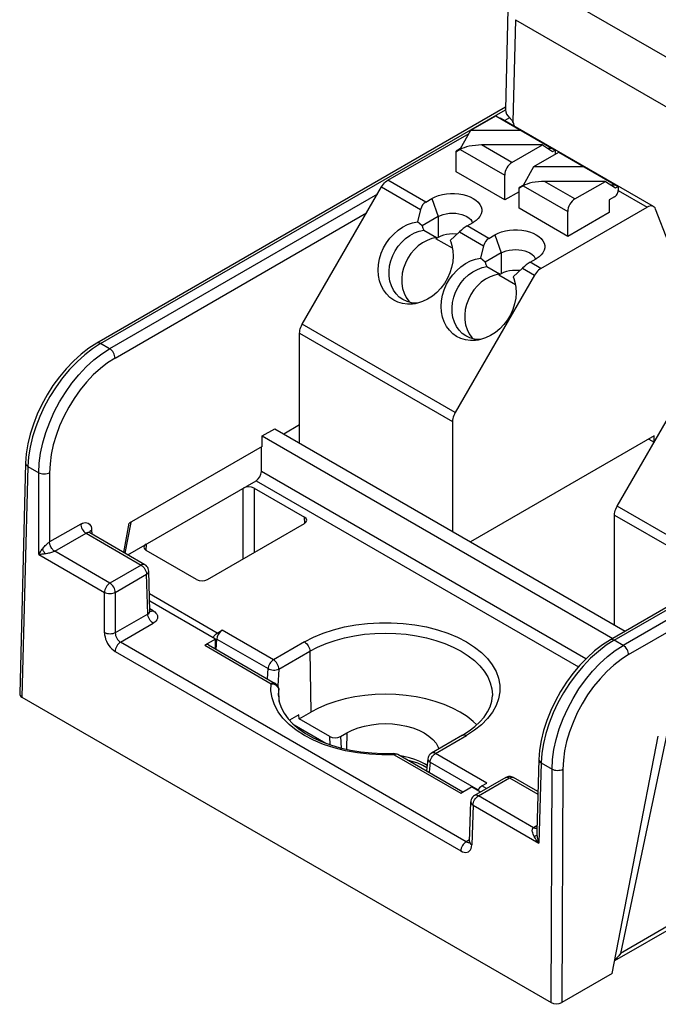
# Model space of a CAD drawing. Header units: millimetres. Extents: x 0 to 210, y 0 to 297.
# Tile 18 of 24: x 104 to 112, y 218 to 231. Entities that reach past the tile are written whole.
import ezdxf

# ---------------------------------------------------------------- set-up
doc = ezdxf.new("R2010")
doc.units = ezdxf.units.MM
doc.header["$LTSCALE"] = 19.36
doc.layers.get('0').update_dxf_attribs({"linetype": 'CONTINUOUS'})

msp = doc.modelspace()

# ---------------------------------------------------------------- linework, layer by layer
at = {"color": 7, "linetype": 'Continuous'}
for p, q in [((146.7671, 239.5281), (111.3027, 219.0528)), ((116.6699, 228.054), (110.3437, 231.7064)), ((109.9193, 231.3923), (109.8859, 230.0885)), ((109.8867, 230.1193), (104.588, 227.0601)), ((109.8859, 230.0889), (109.8859, 230.0854)), ((109.436, 229.8202), (109.761, 230.0078)), ((109.761, 230.0078), (110.5311, 229.5632)), ((111.8066, 228.8322), (109.8232, 229.9773)), ((108.3626, 229.1735), (109.414, 229.7805)), ((109.304, 229.5823), (109.436, 229.8202)), ((109.436, 229.8202), (110.086, 229.8202)), ((110.3661, 229.6296), (109.576, 229.6296)), ((109.971, 229.4016), (110.3661, 229.6296)), ((110.3661, 229.6296), (110.4981, 229.5442)), ((109.304, 229.5823), (109.2477, 229.5498)), ((109.2477, 229.2803), (109.2477, 229.5498)), ((109.2477, 229.5498), (109.2573, 229.5442)), ((109.3013, 229.5727), (109.2573, 229.5442)), ((109.3195, 229.5823), (109.304, 229.5823)), ((110.2527, 229.3487), (110.5777, 229.5363)), ((110.4981, 229.5823), (110.4392, 229.5823)), ((110.4981, 229.5442), (110.5311, 229.5632)), ((110.5311, 229.5632), (110.5311, 229.5094)), ((110.5777, 229.5363), (111.3478, 229.0917)), ((109.8777, 228.9166), (109.2477, 229.2803)), ((110.1207, 229.1108), (110.2527, 229.3487)), ((110.2527, 229.3487), (110.9028, 229.3487)), ((109.8777, 228.9166), (109.8777, 229.2399)), ((111.1828, 229.1581), (110.3927, 229.1581)), ((110.7877, 228.9301), (111.1828, 229.1581)), ((111.1828, 229.1581), (111.3148, 229.0727)), ((107.2517, 227.3052), (108.2801, 229.0864)), ((110.0644, 229.0244), (109.8777, 228.9166)), ((110.1207, 229.1108), (110.0644, 229.0782)), ((110.0644, 228.8088), (110.0644, 229.0782)), ((110.0644, 229.0782), (110.074, 229.0727)), ((110.118, 229.1012), (110.074, 229.0727)), ((110.1362, 229.1108), (110.1207, 229.1108)), ((111.3148, 229.1108), (111.2559, 229.1108)), ((111.3148, 229.0727), (111.3478, 229.0917)), ((111.3478, 229.0917), (111.3478, 229.0378)), ((108.8526, 228.8906), (108.9326, 228.9368)), ((111.3011, 228.957), (111.2311, 228.9166)), ((111.2311, 228.9166), (111.2311, 228.7549)), ((108.7872, 228.7936), (108.7479, 228.6346)), ((110.6944, 228.4451), (110.0644, 228.8088)), ((110.346, 228.0284), (111.7241, 228.824)), ((110.6944, 228.4451), (110.6944, 228.7684)), ((111.2311, 228.7549), (110.6944, 228.4451)), ((112.0011, 228.3642), (111.8337, 228.7987)), ((108.7772, 228.6076), (108.7479, 228.6346)), ((108.8061, 228.5808), (108.7772, 228.6076)), ((109.0143, 228.701), (108.8061, 228.5808)), ((109.3893, 228.5807), (109.4693, 228.6269)), ((109.4521, 228.6403), (109.4599, 228.6215)), ((108.8061, 228.5808), (108.817, 228.5526)), ((108.817, 228.5526), (108.8278, 228.5243)), ((108.8278, 228.5243), (108.9928, 228.429)), ((109.2897, 228.5035), (109.1717, 228.3899)), ((109.0143, 228.4316), (108.9843, 228.4142)), ((108.9928, 228.429), (108.9843, 228.4142)), ((109.1991, 228.2902), (108.9843, 228.4142)), ((109.1717, 228.3899), (109.1784, 228.3722)), ((109.2573, 228.4723), (109.2441, 228.4742)), ((109.6693, 228.4191), (109.7494, 228.4653)), ((109.6039, 228.3221), (109.5646, 228.163)), ((109.831, 228.2295), (109.6228, 228.1093)), ((109.5939, 228.1361), (109.5646, 228.163)), ((109.6228, 228.1093), (109.5939, 228.1361)), ((109.6228, 228.1093), (109.6337, 228.0811)), ((110.206, 228.1092), (110.2861, 228.1554)), ((110.2688, 228.1688), (110.2766, 228.15)), ((109.6337, 228.0811), (109.6445, 228.0528)), ((109.6445, 228.0528), (109.8095, 227.9575)), ((110.1065, 228.032), (109.9884, 227.9184)), ((110.074, 228.0008), (110.0608, 228.0027)), ((110.2635, 227.9413), (109.2352, 226.1601)), ((109.831, 227.9601), (109.801, 227.9427)), ((109.8095, 227.9575), (109.801, 227.9427)), ((110.0158, 227.8187), (109.801, 227.9427)), ((109.9884, 227.9184), (109.9951, 227.9006)), ((107.2176, 225.7641), (107.2176, 227.1902)), ((111.3353, 224.9476), (112.3637, 226.7288)), ((116.4281, 226.2062), (111.2476, 223.2153)), ((106.7325, 225.8572), (106.8944, 225.9506)), ((106.8944, 225.9506), (111.44, 223.3263)), ((107.2176, 226.0001), (107.0131, 225.8821)), ((109.201, 226.0451), (109.201, 224.619)), ((106.7331, 225.7204), (106.7325, 225.8572)), ((106.7325, 225.8572), (111.278, 223.2328)), ((111.8145, 225.8584), (109.4344, 224.4842)), ((111.7445, 225.818), (111.8145, 225.7775)), ((111.8145, 225.7775), (111.8145, 225.8584)), ((106.7331, 225.7204), (105.0093, 224.7252)), ((106.7217, 225.3988), (106.7217, 225.7138)), ((103.6649, 225.505), (103.5883, 222.5142)), ((104.9891, 224.3176), (106.6525, 225.278)), ((106.6273, 225.1826), (107.2822, 224.8045)), ((111.3011, 223.4065), (111.3011, 224.8326)), ((104.9375, 224.3474), (105.0093, 224.7252)), ((105.0293, 224.7368), (104.952, 224.339)), ((106.0222, 223.9961), (107.2822, 224.7236)), ((105.2122, 224.1888), (104.4988, 224.6007)), ((105.8822, 223.9961), (105.2272, 224.3743)), ((105.2773, 223.5901), (105.2617, 224.1061)), ((106.1256, 223.2237), (105.2735, 223.7157)), ((105.2781, 223.5836), (105.2773, 223.5901)), ((106.0964, 223.2405), (106.101, 223.2503)), ((106.1361, 223.2936), (106.15, 223.3033)), ((106.15, 223.3033), (106.2116, 223.3389)), ((106.1256, 223.2237), (105.987, 223.1437)), ((106.0372, 223.1482), (106.8994, 222.6504)), ((106.128, 223.0958), (106.1256, 223.2237)), ((106.1375, 223.0903), (106.1441, 223.2243)), ((106.954, 222.4143), (106.9488, 222.568)), ((103.6172, 222.4729), (110.4776, 218.5122)), ((107.2059, 222.242), (107.0861, 222.1729)), ((107.2108, 222.19), (107.2059, 222.242)), ((107.2108, 222.19), (107.3624, 222.2776)), ((107.1475, 222.1113), (107.5584, 221.874)), ((107.6076, 221.961), (107.2108, 222.19)), ((107.7476, 221.9611), (107.8291, 222.0082)), ((109.3315, 221.9793), (108.9285, 221.7466)), ((109.3315, 221.9793), (109.4163, 222.0329)), ((111.271, 218.8894), (111.8688, 221.9666)), ((108.4926, 221.7306), (109.335, 221.2443)), ((108.8795, 221.6702), (108.8648, 221.5157)), ((110.3201, 221.6632), (110.2921, 220.7356)), ((108.8687, 221.5562), (108.8158, 221.5852)), ((109.8914, 221.4302), (109.4864, 221.1963)), ((109.5824, 221.3217), (109.644, 221.3572)), ((109.9034, 221.4361), (109.8914, 221.4302)), ((110.3075, 221.2471), (109.9904, 221.4302)), ((109.306, 221.2275), (109.4446, 221.3075)), ((109.5618, 221.2399), (109.4446, 221.3075)), ((109.4214, 220.5987), (109.4369, 221.1136)), ((109.4198, 220.5864), (109.4191, 220.5844)), ((111.271, 218.8894), (110.6176, 218.5122))]:
    msp.add_line(p, q, dxfattribs=at)
at = {"color": 9, "linetype": 'Continuous'}
for p, q in [((146.706, 239.5474), (111.3763, 219.1499)), ((110.0159, 231.254), (109.982, 229.9306)), ((110.0159, 231.254), (116.4366, 227.5471)), ((104.6375, 227.0552), (109.8859, 230.0854)), ((109.9401, 229.9817), (109.8778, 229.9457)), ((109.971, 229.4016), (109.576, 229.6296)), ((109.3013, 229.5727), (109.8777, 229.2399)), ((108.8526, 228.8906), (108.3626, 229.1735)), ((110.7877, 228.9301), (110.3927, 229.1581)), ((108.2255, 228.9918), (104.7544, 226.9877)), ((108.2801, 229.0864), (108.7872, 228.7936)), ((110.118, 229.1012), (110.6944, 228.7684)), ((111.3493, 229.0404), (111.7241, 228.824)), ((108.9326, 228.9368), (109.0143, 228.701)), ((104.8244, 226.8679), (108.0867, 228.7514)), ((109.0143, 228.701), (109.0143, 228.4316)), ((109.2897, 228.5035), (109.6039, 228.3221)), ((109.6693, 228.4191), (109.3893, 228.5807)), ((109.7494, 228.4653), (109.831, 228.2295)), ((109.831, 228.2295), (109.831, 227.9601)), ((110.346, 228.0284), (110.206, 228.1092)), ((110.1065, 228.032), (110.2635, 227.9413)), ((109.2352, 226.1601), (107.2517, 227.3052)), ((107.2176, 227.1902), (109.201, 226.0451)), ((104.6375, 227.0552), (104.5341, 226.989)), ((104.7544, 226.9877), (104.6375, 227.0552)), ((111.2971, 223.2104), (116.4828, 226.2043)), ((116.6624, 226.173), (111.414, 223.1429)), ((111.4841, 223.0226), (116.897, 226.1478)), ((103.7026, 225.5863), (103.6939, 225.4635)), ((103.6939, 225.4635), (103.6172, 222.4729)), ((103.6939, 225.4635), (103.836, 225.3814)), ((103.836, 224.322), (103.836, 225.3814)), ((103.976, 225.3813), (103.976, 224.4836)), ((110.9309, 222.9686), (106.7217, 225.3988)), ((106.4873, 224.2647), (106.4873, 225.1826)), ((106.6273, 225.1826), (106.6273, 224.3455)), ((106.6525, 225.278), (110.8331, 222.8644)), ((112.7917, 224.1068), (111.3353, 224.9476)), ((107.284, 224.7237), (107.2822, 224.8045)), ((111.3011, 224.8326), (112.675, 224.0394)), ((104.3786, 224.716), (103.976, 224.4836)), ((104.0435, 224.3624), (104.4486, 224.5962)), ((104.4486, 224.5962), (105.1627, 224.1839)), ((104.4625, 224.6026), (104.4579, 224.6008)), ((104.4939, 224.6068), (104.4931, 224.6016)), ((104.521, 224.6366), (104.5225, 224.587)), ((105.2272, 224.4551), (105.2255, 224.3743)), ((103.836, 224.322), (104.6877, 223.8302)), ((104.7577, 223.9501), (104.0435, 224.3624)), ((105.1627, 224.1839), (104.7577, 223.9501)), ((104.8277, 223.8302), (105.2327, 224.0641)), ((105.2312, 224.0805), (105.2327, 224.0641)), ((105.2483, 223.5493), (105.2327, 224.0641)), ((104.6877, 223.3065), (104.6877, 223.8302)), ((104.8277, 223.8302), (104.8277, 223.3065)), ((106.15, 223.3033), (105.2706, 223.8111)), ((105.2483, 223.5493), (104.8277, 223.3065)), ((105.3183, 223.5911), (105.2765, 223.6152)), ((104.8953, 223.1853), (105.3183, 223.4295)), ((106.8776, 222.9544), (106.2116, 223.3389)), ((109.3779, 220.5972), (104.8953, 223.1853)), ((105.987, 223.1437), (106.8499, 222.6455)), ((106.1441, 223.2243), (106.8079, 222.8411)), ((107.2806, 223.1871), (106.8776, 222.9544)), ((111.2971, 223.2104), (111.1937, 223.1441)), ((111.414, 223.1429), (111.2971, 223.2104)), ((104.8253, 223.0654), (109.3079, 220.4774)), ((106.9476, 222.8346), (107.3506, 223.0672)), ((107.3506, 223.0672), (107.3624, 222.2776)), ((106.7993, 222.7082), (106.8079, 222.8411)), ((106.9476, 222.8346), (106.9336, 222.6175)), ((106.9447, 222.4914), (106.9486, 222.5618)), ((106.9464, 222.5775), (106.9486, 222.5618)), ((106.9488, 222.568), (106.9486, 222.5618)), ((107.8291, 222.0082), (107.8259, 221.7958)), ((108.978, 221.7417), (109.381, 221.9744)), ((111.9842, 222.0156), (111.3763, 219.1499)), ((107.6145, 221.8531), (107.6076, 221.961)), ((107.7476, 221.9611), (107.7572, 221.8114)), ((108.4431, 221.7257), (109.306, 221.2275)), ((108.9287, 221.7467), (108.9285, 221.7466)), ((108.9528, 221.7217), (108.9652, 221.733)), ((108.9652, 221.733), (108.978, 221.7417)), ((109.644, 221.3572), (108.978, 221.7417)), ((110.3583, 221.7438), (110.3491, 221.6212)), ((108.8714, 221.585), (108.8386, 221.6061)), ((108.9084, 221.6284), (108.896, 221.4977)), ((108.9084, 221.6284), (109.5316, 221.2686)), ((108.9155, 221.661), (108.9223, 221.6776)), ((110.3491, 221.6212), (110.3176, 220.5799)), ((110.3491, 221.6212), (110.4912, 221.5391)), ((110.4776, 218.5122), (110.4912, 221.5391)), ((110.6312, 221.5386), (110.6176, 218.5122)), ((109.5359, 221.1914), (109.9409, 221.4253)), ((109.9409, 221.4253), (110.3065, 221.2142)), ((109.643, 221.2867), (109.5824, 221.3217)), ((109.4716, 221.1054), (109.4781, 221.1229)), ((109.5094, 221.1701), (109.5224, 221.1821)), ((109.5224, 221.1821), (109.5359, 221.1914)), ((110.25, 220.7791), (109.5359, 221.1914)), ((109.4659, 221.0716), (109.4503, 220.5568)), ((109.4659, 221.0716), (110.3176, 220.5799)), ((110.2942, 220.8046), (110.25, 220.7791)), ((110.258, 220.7752), (110.25, 220.7791)), ((110.266, 220.7724), (110.258, 220.7752)), ((109.4221, 220.6227), (109.3779, 220.5972)), ((109.4168, 220.5886), (109.4204, 220.5899))]:
    msp.add_line(p, q, dxfattribs=at)
at = {"color": 7, "linetype": 'Continuous'}
for points in [[(109.9401, 229.9817), (109.9469, 229.9753), (109.9539, 229.968), (109.9612, 229.9597), (109.9685, 229.9505), (109.9754, 229.9409), (109.982, 229.9306)], [(109.971, 229.4016), (109.9523, 229.3884), (109.935, 229.3725), (109.919, 229.3533), (109.905, 229.3319), (109.8935, 229.3091), (109.8849, 229.2856), (109.8797, 229.2627), (109.8777, 229.2399)], [(108.2801, 229.0864), (108.2917, 229.1048), (108.3043, 229.1218), (108.318, 229.1375), (108.3324, 229.1515), (108.3473, 229.1634), (108.3626, 229.1735)], [(108.9326, 228.9368), (108.9743, 228.9575), (109.0195, 228.9743), (109.0688, 228.9872), (109.1206, 228.996), (109.1738, 229.0004), (109.2275, 229.0004), (109.2807, 228.996), (109.3324, 228.9874), (109.3816, 228.9745), (109.4273, 228.9577), (109.4682, 228.9374), (109.5038, 228.9139), (109.5332, 228.8877), (109.5559, 228.8594), (109.5713, 228.8295), (109.5794, 228.7987), (109.5796, 228.7674), (109.5722, 228.7363), (109.5559, 228.7044)], [(111.3011, 228.957), (111.3105, 228.9636), (111.3191, 228.9716), (111.3271, 228.9812), (111.3341, 228.9918), (111.3398, 229.0032), (111.3442, 229.015), (111.3468, 229.0264), (111.3478, 229.0378)], [(110.7877, 228.9301), (110.769, 228.9169), (110.7517, 228.9009), (110.7358, 228.8817), (110.7217, 228.8604), (110.7103, 228.8376), (110.7016, 228.8141), (110.6964, 228.7912), (110.6944, 228.7684)], [(109.0143, 228.701), (109.0458, 228.7166), (109.0811, 228.7291), (109.1194, 228.7382), (109.1597, 228.7438), (109.201, 228.7457), (109.2423, 228.7438), (109.2826, 228.7382), (109.3208, 228.7291), (109.3562, 228.7166), (109.3877, 228.701), (109.4146, 228.6828), (109.4362, 228.6624), (109.4521, 228.6403)], [(111.8066, 228.8322), (111.8047, 228.8332), (111.791, 228.8383), (111.7758, 228.8399), (111.7594, 228.8381), (111.7422, 228.8328), (111.7241, 228.824)], [(111.8337, 228.7987), (111.8262, 228.8133), (111.8166, 228.8248), (111.8066, 228.8322)], [(108.6157, 227.565), (108.5527, 227.5734), (108.4928, 227.5913), (108.4373, 227.6186), (108.387, 227.6545), (108.3429, 227.6986), (108.3056, 227.7499), (108.276, 227.8077), (108.2543, 227.8707), (108.2412, 227.938), (108.2368, 228.0083), (108.2414, 228.0806), (108.2546, 228.1534), (108.2767, 228.2254), (108.3067, 228.2949), (108.3438, 228.3598), (108.3876, 228.4201), (108.4379, 228.4751), (108.4934, 228.5237), (108.5535, 228.5647), (108.6167, 228.5973), (108.6813, 228.6205), (108.7479, 228.6346)], [(109.5559, 228.7044), (109.5345, 228.6773), (109.5053, 228.651), (109.4693, 228.6269)], [(108.5576, 227.6252), (108.5102, 227.6584), (108.4688, 227.6998), (108.4343, 227.7484), (108.4074, 227.8033), (108.3886, 227.8633), (108.3784, 227.9272), (108.3769, 227.9937), (108.3842, 228.0614), (108.4002, 228.129), (108.4244, 228.1951), (108.4564, 228.2582), (108.4956, 228.3172), (108.5411, 228.3708), (108.5921, 228.4178), (108.6474, 228.4574), (108.7059, 228.4888), (108.7665, 228.5112), (108.8278, 228.5243)], [(109.7494, 228.4653), (109.791, 228.486), (109.8362, 228.5027), (109.8855, 228.5157), (109.9373, 228.5245), (109.9906, 228.5289), (110.0442, 228.5289), (110.0974, 228.5245), (110.1491, 228.5159), (110.1983, 228.503), (110.244, 228.4862), (110.2849, 228.4659), (110.3205, 228.4424), (110.3499, 228.4162), (110.3726, 228.3879), (110.3881, 228.358), (110.3961, 228.3272), (110.3963, 228.2959), (110.3889, 228.2648), (110.3726, 228.2329)], [(108.9928, 228.429), (108.9305, 228.4156), (108.8704, 228.3933), (108.8118, 228.3618), (108.7565, 228.3221), (108.7057, 228.2749), (108.6603, 228.2214), (108.6213, 228.1626), (108.5893, 228.0996), (108.5652, 228.0338), (108.5493, 227.9664), (108.542, 227.8989), (108.5434, 227.8325), (108.5535, 227.7687), (108.5721, 227.7086), (108.599, 227.6537)], [(109.1784, 228.3722), (109.1928, 228.325), (109.205, 228.2575), (109.2084, 228.1867), (109.203, 228.1144), (109.1886, 228.0418), (109.1659, 227.9703), (109.135, 227.9012), (109.0963, 227.8355), (109.0499, 227.7737), (108.9971, 227.7179), (108.9392, 227.6698), (108.8774, 227.63), (108.813, 227.5993), (108.7471, 227.578), (108.7158, 227.5714)], [(109.2441, 228.4742), (109.203, 228.4762), (109.1617, 228.4745), (109.121, 228.469), (109.0821, 228.4599), (109.0468, 228.4474), (109.0143, 228.4316)], [(109.831, 228.2295), (109.8625, 228.245), (109.8978, 228.2575), (109.9361, 228.2667), (109.9764, 228.2723), (110.0177, 228.2741), (110.059, 228.2723), (110.0993, 228.2667), (110.1376, 228.2575), (110.1729, 228.245), (110.2044, 228.2295), (110.2313, 228.2113), (110.2529, 228.1909), (110.2688, 228.1688)], [(110.3726, 228.2329), (110.3512, 228.2058), (110.322, 228.1795), (110.2861, 228.1554)], [(109.4324, 227.0935), (109.3694, 227.1019), (109.3095, 227.1198), (109.254, 227.1471), (109.2037, 227.183), (109.1596, 227.2271), (109.1223, 227.2784), (109.0927, 227.3362), (109.071, 227.3992), (109.0579, 227.4665), (109.0535, 227.5368), (109.0581, 227.6091), (109.0713, 227.6819), (109.0934, 227.7538), (109.1234, 227.8233), (109.1605, 227.8883), (109.2043, 227.9485), (109.2546, 228.0036), (109.3101, 228.0522), (109.3702, 228.0932), (109.4334, 228.1258), (109.498, 228.149), (109.5646, 228.163)], [(109.3743, 227.1537), (109.3269, 227.1869), (109.2855, 227.2283), (109.251, 227.2769), (109.2241, 227.3318), (109.2053, 227.3918), (109.1951, 227.4557), (109.1937, 227.5222), (109.201, 227.5899), (109.2169, 227.6575), (109.2411, 227.7236), (109.2731, 227.7867), (109.3123, 227.8457), (109.3578, 227.8992), (109.4088, 227.9463), (109.4641, 227.9859), (109.5226, 228.0173), (109.5832, 228.0397), (109.6445, 228.0528)], [(110.0608, 228.0027), (110.0197, 228.0047), (109.9785, 228.003), (109.9377, 227.9975), (109.8989, 227.9884), (109.8635, 227.9759), (109.831, 227.9601)], [(110.346, 228.0284), (110.3307, 228.0183), (110.3159, 228.0064), (110.3014, 227.9923), (110.2877, 227.9767), (110.2751, 227.9597), (110.2635, 227.9413)], [(109.8095, 227.9575), (109.7472, 227.9441), (109.6871, 227.9218), (109.6285, 227.8902), (109.5732, 227.8506), (109.5224, 227.8034), (109.477, 227.7499), (109.438, 227.691), (109.406, 227.6281), (109.3819, 227.5622), (109.366, 227.4949), (109.3587, 227.4273), (109.3601, 227.361), (109.3703, 227.2972), (109.3888, 227.2371), (109.4157, 227.1822)], [(109.9951, 227.9006), (110.0095, 227.8535), (110.0217, 227.786), (110.0251, 227.7152), (110.0197, 227.6429), (110.0053, 227.5703), (109.9826, 227.4987), (109.9517, 227.4297), (109.9131, 227.3639), (109.8666, 227.3022), (109.8138, 227.2464), (109.7559, 227.1983), (109.6941, 227.1584), (109.6297, 227.1278), (109.5638, 227.1065), (109.5325, 227.0998)], [(108.6667, 227.5856), (108.6102, 227.6007), (108.5576, 227.6252)], [(108.599, 227.6537), (108.6335, 227.6049), (108.6478, 227.5906)], [(108.7605, 227.5823), (108.726, 227.58), (108.6667, 227.5856)], [(108.7158, 227.5714), (108.6809, 227.5666), (108.6157, 227.565)], [(107.2176, 227.1902), (107.2186, 227.2085), (107.2215, 227.2274), (107.2265, 227.2469), (107.2332, 227.2666), (107.2416, 227.286), (107.2517, 227.3052)], [(109.4834, 227.114), (109.4269, 227.1292), (109.3743, 227.1537)], [(109.4157, 227.1822), (109.4502, 227.1334), (109.4645, 227.1191)], [(109.5325, 227.0998), (109.4977, 227.0951), (109.4324, 227.0935)], [(109.5772, 227.1108), (109.5427, 227.1085), (109.4834, 227.114)], [(104.588, 227.0602), (104.4845, 226.9938), (104.3832, 226.9159), (104.285, 226.8274), (104.1911, 226.7294), (104.1023, 226.6232), (104.0196, 226.5099), (103.9438, 226.3907), (103.8756, 226.2671), (103.8159, 226.1402), (103.7652, 226.0114), (103.7243, 225.8822), (103.6936, 225.7538), (103.6737, 225.6276), (103.6649, 225.505)], [(109.2352, 226.1601), (109.225, 226.1409), (109.2166, 226.1215), (109.2099, 226.1018), (109.205, 226.0823), (109.202, 226.0634), (109.201, 226.0451)], [(111.3011, 224.8326), (111.3021, 224.8509), (111.3051, 224.8698), (111.31, 224.8893), (111.3168, 224.909), (111.3252, 224.9284), (111.3353, 224.9476)], [(104.4988, 224.6007), (104.4936, 224.6045), (104.4918, 224.6064)], [(103.9856, 224.4349), (103.9822, 224.4439), (103.9794, 224.4525), (103.9769, 224.4606), (103.9751, 224.4682), (103.9743, 224.4756), (103.9743, 224.4826)], [(105.2617, 224.106), (105.26, 224.1217), (105.2554, 224.138), (105.248, 224.1534), (105.238, 224.1673), (105.2259, 224.1793), (105.2122, 224.1888)], [(105.2807, 223.5772), (105.2798, 223.5788), (105.2781, 223.5836)], [(106.101, 223.2503), (106.1114, 223.2667), (106.1233, 223.2815), (106.1361, 223.2936)], [(106.0371, 223.1482), (106.0344, 223.1496), (106.0239, 223.1527), (106.0122, 223.1527), (106, 223.1497), (105.987, 223.1437)], [(111.2476, 223.2153), (111.1441, 223.149), (111.0427, 223.0711), (110.9445, 222.9827), (110.8504, 222.8849), (110.7614, 222.7789), (110.6784, 222.6658), (110.6023, 222.5469), (110.5338, 222.4235), (110.4736, 222.2969), (110.4225, 222.1685), (110.3811, 222.0395), (110.3499, 221.9114), (110.3294, 221.7855), (110.3201, 221.6632)], [(106.9218, 222.6327), (106.917, 222.6375), (106.9116, 222.6421), (106.9055, 222.6466), (106.8994, 222.6504)], [(106.9426, 222.5994), (106.9408, 222.6039), (106.9386, 222.6086), (106.9361, 222.6134), (106.9331, 222.6183), (106.9298, 222.6231), (106.9261, 222.6279), (106.9218, 222.6327)], [(106.9488, 222.568), (106.9486, 222.5712), (106.9483, 222.5747), (106.9479, 222.5784), (106.9473, 222.5823), (106.9465, 222.5863), (106.9454, 222.5905), (106.9441, 222.5949), (106.9426, 222.5994)], [(106.9447, 222.4914), (106.9541, 222.4131), (106.9785, 222.3367), (107.0165, 222.2633), (107.0675, 222.1927), (107.1311, 222.1251), (107.2066, 222.0612), (107.2939, 222.001), (107.3921, 221.9457), (107.5006, 221.8956), (107.6181, 221.8517), (107.7435, 221.8145), (107.8754, 221.7845), (108.0124, 221.7622), (108.153, 221.7478), (108.2957, 221.7417), (108.4387, 221.7438)], [(109.2992, 222.2776), (109.1988, 222.33), (109.0912, 222.3761), (108.9758, 222.416), (108.8544, 222.4491), (108.7279, 222.4752), (108.5976, 222.494), (108.4648, 222.5054), (108.3308, 222.5092), (108.1968, 222.5054), (108.064, 222.494), (107.9338, 222.4752), (107.8073, 222.4491), (107.6858, 222.416), (107.5704, 222.3761), (107.4628, 222.33), (107.3624, 222.2776)], [(109.4163, 222.0329), (109.4916, 222.0904), (109.5566, 222.1508), (109.6112, 222.2141), (109.655, 222.2799), (109.6877, 222.348), (109.7087, 222.4188), (109.7169, 222.4914)], [(109.5159, 222.113), (109.4698, 222.1575), (109.39, 222.2197), (109.2992, 222.2776)], [(107.8291, 222.0082), (107.8999, 222.0438), (107.9765, 222.0734), (108.0598, 222.097), (108.1476, 222.1142), (108.2384, 222.1246), (108.3308, 222.1281), (108.4232, 222.1246), (108.514, 222.1142), (108.6018, 222.097), (108.6851, 222.0734), (108.7618, 222.0438), (108.8325, 222.0082)], [(108.8325, 222.0082), (108.8943, 221.9673), (108.9455, 221.9231), (108.9864, 221.875), (109.0162, 221.8243), (109.024, 221.8017)], [(108.4387, 221.7438), (108.4571, 221.7429), (108.4746, 221.7387)], [(108.4746, 221.7387), (108.4909, 221.7316), (108.4926, 221.7306)], [(108.9287, 221.7467), (108.9215, 221.7422), (108.9085, 221.7313), (108.8974, 221.7183), (108.8886, 221.7034), (108.8826, 221.6872), (108.8795, 221.6702)], [(108.8158, 221.5852), (108.7498, 221.614), (108.6771, 221.6387), (108.6312, 221.6506)], [(109.9904, 221.4302), (109.9774, 221.4365), (109.9647, 221.4406), (109.952, 221.4428), (109.9395, 221.4434), (109.9274, 221.4425), (109.9153, 221.4401), (109.9034, 221.4361)], [(109.4864, 221.1963), (109.4727, 221.1868), (109.4607, 221.175), (109.4509, 221.1614), (109.4435, 221.1462), (109.4387, 221.1297), (109.4369, 221.1136)], [(109.4214, 220.5987), (109.4208, 220.592), (109.4198, 220.5864)], [(111.3763, 219.1499), (111.3547, 219.1197), (111.3318, 219.092), (111.3075, 219.0669), (111.3051, 219.0648)]]:
    msp.add_lwpolyline(points, dxfattribs=at)
at = {"color": 9, "linetype": 'Continuous'}
for points in [[(104.5341, 226.989), (104.4318, 226.9104), (104.3319, 226.8203), (104.2357, 226.72), (104.1443, 226.6107), (104.0588, 226.4936), (103.9803, 226.3702), (103.9097, 226.2421), (103.848, 226.1108), (103.7958, 225.978), (103.7539, 225.8452), (103.7227, 225.7141), (103.7026, 225.5863)], [(103.836, 225.3814), (103.8418, 225.506), (103.8591, 225.6353), (103.8876, 225.768), (103.9269, 225.9023), (103.9766, 226.0366), (104.0361, 226.1692), (104.1045, 226.2985), (104.1812, 226.423), (104.265, 226.541), (104.3551, 226.6511), (104.4503, 226.7521), (104.5494, 226.8425), (104.6512, 226.9214), (104.7544, 226.9877)], [(104.6375, 227.0552), (104.6241, 227.0615), (104.6112, 227.0645), (104.5995, 227.0642), (104.589, 227.0607), (104.588, 227.0602)], [(104.8244, 226.8679), (104.8229, 226.8842), (104.8188, 226.9012), (104.8126, 226.9183), (104.8042, 226.935), (104.7937, 226.9511), (104.7816, 226.9656), (104.7684, 226.9781), (104.7544, 226.9877)], [(104.8244, 226.8679), (104.7277, 226.8056), (104.6338, 226.7328), (104.5422, 226.6488), (104.4543, 226.5555), (104.3713, 226.4537), (104.294, 226.3448), (104.2236, 226.2301), (104.1605, 226.1109), (104.1058, 225.9886), (104.06, 225.8647), (104.0237, 225.7405), (103.9973, 225.6176), (103.9815, 225.4981), (103.976, 225.3813)], [(103.6649, 225.505), (103.6665, 225.4939), (103.672, 225.4829), (103.6812, 225.4726), (103.6939, 225.4635)], [(103.836, 225.3814), (103.8508, 225.3746), (103.8676, 225.3696), (103.8856, 225.3665), (103.9045, 225.3653), (103.9238, 225.3662), (103.9428, 225.3692), (103.9604, 225.3744), (103.976, 225.3814)], [(104.3786, 224.716), (104.4006, 224.7267), (104.4216, 224.733), (104.4419, 224.7349), (104.4606, 224.7326), (104.4774, 224.7259), (104.4919, 224.7151), (104.5038, 224.7004), (104.5127, 224.6822), (104.5184, 224.661), (104.521, 224.6366)], [(104.3786, 224.716), (104.3801, 224.6997), (104.3841, 224.6827), (104.3904, 224.6657), (104.3988, 224.649), (104.4092, 224.6329), (104.4214, 224.6183), (104.4346, 224.6059), (104.4486, 224.5962)], [(104.4579, 224.6008), (104.4532, 224.5987), (104.4486, 224.5962)], [(104.476, 224.6054), (104.4716, 224.6049), (104.4671, 224.6039), (104.4625, 224.6026)], [(104.4988, 224.6007), (104.488, 224.6048), (104.476, 224.6054)], [(104.521, 224.6366), (104.5087, 224.6277), (104.4995, 224.6177), (104.4939, 224.6068)], [(103.88, 224.388), (103.8904, 224.4014), (103.9007, 224.4139), (103.9106, 224.4253), (103.9201, 224.4358), (103.9291, 224.4452), (103.938, 224.4539), (103.9475, 224.4626), (103.9571, 224.4706), (103.9667, 224.4775), (103.976, 224.4834)], [(103.998, 224.4112), (103.996, 224.4151), (103.9938, 224.419), (103.9916, 224.4229), (103.9895, 224.4268), (103.9875, 224.4309), (103.9856, 224.4349)], [(104.0436, 224.3624), (104.0353, 224.3681), (104.0271, 224.3749), (104.019, 224.3827), (104.0114, 224.3914), (104.0044, 224.4009), (103.998, 224.4112)], [(103.836, 224.322), (103.8425, 224.3332), (103.8495, 224.3443), (103.8567, 224.3554), (103.8642, 224.3664), (103.872, 224.3772), (103.88, 224.388)], [(103.9142, 224.3281), (103.9009, 224.3265), (103.8877, 224.325), (103.8744, 224.3238), (103.8613, 224.3229), (103.8485, 224.3223), (103.836, 224.322)], [(103.88, 224.388), (103.8871, 224.3792), (103.8938, 224.3696), (103.9, 224.3596), (103.9054, 224.3493), (103.9102, 224.3387), (103.9142, 224.3281)], [(104.0435, 224.3624), (104.0343, 224.358), (104.024, 224.3537), (104.0123, 224.3496), (104, 224.3457), (103.9881, 224.3424), (103.9756, 224.3394), (103.9618, 224.3363), (103.9469, 224.3334), (103.931, 224.3306), (103.9142, 224.3281)], [(105.2122, 224.1888), (105.2012, 224.1928), (105.1892, 224.1932), (105.1762, 224.1902), (105.1627, 224.1839)], [(105.1627, 224.1839), (105.1762, 224.1746), (105.1892, 224.1626)], [(105.1892, 224.1626), (105.2012, 224.1483), (105.2118, 224.1324), (105.2205, 224.1154)], [(105.2205, 224.1154), (105.227, 224.0979), (105.2312, 224.0805)], [(105.2327, 224.0641), (105.245, 224.073), (105.2542, 224.0831), (105.2598, 224.0939), (105.2617, 224.106)], [(104.7577, 223.9501), (104.7442, 223.9407), (104.7312, 223.9287), (104.7192, 223.9145), (104.7086, 223.8986), (104.6999, 223.8815), (104.6934, 223.864), (104.6892, 223.8467), (104.6877, 223.8302)], [(104.8277, 223.8302), (104.8261, 223.8467), (104.822, 223.864), (104.8155, 223.8815), (104.8067, 223.8986), (104.7962, 223.9145), (104.7842, 223.9287), (104.7712, 223.9407), (104.7577, 223.9501)], [(104.6877, 223.8302), (104.7027, 223.8234), (104.7198, 223.8183), (104.7384, 223.8151), (104.7577, 223.8141), (104.777, 223.8151), (104.7956, 223.8183), (104.8127, 223.8234), (104.8277, 223.8302)], [(105.2483, 223.5493), (105.2606, 223.5577), (105.2698, 223.5674), (105.2754, 223.578), (105.2773, 223.5901)], [(105.3183, 223.4295), (105.3048, 223.4388), (105.2918, 223.4508), (105.2798, 223.465), (105.2692, 223.481), (105.2605, 223.498), (105.2539, 223.5155), (105.2498, 223.5328), (105.2483, 223.5493)], [(105.3183, 223.5911), (105.3049, 223.5849), (105.2921, 223.5819), (105.2804, 223.5821), (105.2784, 223.5827)], [(105.3183, 223.5911), (105.3387, 223.5772), (105.3548, 223.5621), (105.3666, 223.5455), (105.3738, 223.5281), (105.3762, 223.5103), (105.3738, 223.4925), (105.3666, 223.4751), (105.3548, 223.4585), (105.3387, 223.4434), (105.3183, 223.4295)], [(107.2806, 223.1871), (107.3969, 223.2474), (107.522, 223.2999), (107.6568, 223.3448), (107.7989, 223.3813), (107.9469, 223.409), (108.0988, 223.4277), (108.2523, 223.437), (108.4067, 223.4371), (108.5612, 223.4278), (108.7134, 223.4093), (108.8616, 223.3815), (109.0039, 223.3451), (109.1386, 223.3003), (109.2644, 223.2476), (109.3797, 223.1878), (109.4837, 223.1213), (109.5749, 223.049), (109.6528, 222.9716), (109.7161, 222.8898), (109.7645, 222.8047), (109.7971, 222.717), (109.8138, 222.6279), (109.8142, 222.5386), (109.7986, 222.4496), (109.7665, 222.3614), (109.7187, 222.2754), (109.6553, 222.1928), (109.5773, 222.1145), (109.486, 222.0418), (109.381, 221.9744)], [(104.6877, 223.3065), (104.6895, 223.2797), (104.6944, 223.2523), (104.7027, 223.2242), (104.7139, 223.1961), (104.7279, 223.1688), (104.7442, 223.143), (104.7626, 223.1192), (104.7825, 223.098), (104.8033, 223.0802), (104.8253, 223.0654)], [(104.8277, 223.3065), (104.8128, 223.2997), (104.796, 223.2946), (104.778, 223.2915), (104.7592, 223.2903), (104.7398, 223.2912), (104.7209, 223.2943), (104.7032, 223.2994), (104.6877, 223.3065)], [(104.8277, 223.3065), (104.8287, 223.2897), (104.8324, 223.2722), (104.8385, 223.2544), (104.8469, 223.2372), (104.8572, 223.221), (104.8689, 223.2067), (104.8818, 223.1946), (104.8953, 223.1853)], [(107.3506, 223.0672), (107.4514, 223.12), (107.5607, 223.1668), (107.6773, 223.2071), (107.8003, 223.2407), (107.9284, 223.2672), (108.0604, 223.2863), (108.1949, 223.2978), (108.3308, 223.3016), (108.4667, 223.2978), (108.6013, 223.2863), (108.7332, 223.2672), (108.8613, 223.2407), (108.9843, 223.2071), (109.101, 223.1668), (109.2102, 223.12), (109.311, 223.0672)], [(104.8953, 223.1853), (104.8818, 223.1759), (104.8688, 223.1639), (104.8567, 223.1497), (104.8462, 223.1337), (104.8375, 223.1167), (104.8309, 223.0992), (104.8268, 223.0819), (104.8253, 223.0654)], [(107.2806, 223.1871), (107.2941, 223.1777), (107.3071, 223.1657), (107.3191, 223.1515), (107.3297, 223.1356), (107.3384, 223.1185), (107.3449, 223.101), (107.349, 223.0837), (107.3506, 223.0672)], [(111.1937, 223.1441), (111.0913, 223.0656), (110.9913, 222.9756), (110.8949, 222.8754), (110.8032, 222.7662), (110.7174, 222.6493), (110.6386, 222.5262), (110.5677, 222.3983), (110.5055, 222.2672), (110.4529, 222.1346), (110.4105, 222.0021), (110.3789, 221.8713), (110.3583, 221.7438)], [(110.4912, 221.5391), (110.4975, 221.6634), (110.5153, 221.7925), (110.5443, 221.9248), (110.5841, 222.0589), (110.6342, 222.1929), (110.694, 222.3253), (110.7629, 222.4544), (110.8398, 222.5786), (110.924, 222.6965), (111.0143, 222.8065), (111.1096, 222.9073), (111.2089, 222.9977), (111.3108, 223.0766), (111.414, 223.1429)], [(111.2971, 223.2104), (111.2837, 223.2166), (111.2709, 223.2196), (111.2592, 223.2194), (111.2488, 223.2159), (111.2476, 223.2153)], [(111.484, 223.0226), (111.4826, 223.039), (111.4786, 223.056), (111.4723, 223.0731), (111.464, 223.0899), (111.4535, 223.106), (111.4414, 223.1207), (111.428, 223.1332), (111.414, 223.1429)], [(109.311, 223.0672), (109.4024, 223.009), (109.4834, 222.946), (109.5534, 222.8786), (109.6115, 222.8076), (109.6574, 222.7336), (109.6904, 222.6575), (109.7104, 222.5798), (109.7171, 222.5013), (109.7169, 222.4914)], [(111.4841, 223.0226), (111.3874, 222.9604), (111.2934, 222.8876), (111.2016, 222.8037), (111.1135, 222.7105), (111.0303, 222.6088), (110.9527, 222.5001), (110.8819, 222.3856), (110.8185, 222.2666), (110.7634, 222.1445), (110.7171, 222.0208), (110.6804, 221.8969), (110.6535, 221.7743), (110.6372, 221.6551), (110.6312, 221.5386)], [(106.8776, 222.9544), (106.8648, 222.9456), (106.8524, 222.9344), (106.8408, 222.9211), (106.8305, 222.9062), (106.8218, 222.8902), (106.815, 222.8737), (106.8103, 222.8571), (106.8079, 222.8411)], [(106.9476, 222.8346), (106.9461, 222.851), (106.9419, 222.8683), (106.9354, 222.8858), (106.9267, 222.9029), (106.9161, 222.9188), (106.9041, 222.9331), (106.8911, 222.9451), (106.8776, 222.9544)], [(106.8079, 222.8411), (106.8229, 222.8341), (106.84, 222.8287), (106.8586, 222.8249), (106.8778, 222.8231), (106.8971, 222.8231), (106.9156, 222.8251), (106.9327, 222.829), (106.9476, 222.8346)], [(108.4431, 221.7257), (108.282, 221.7238), (108.1234, 221.7317), (107.9665, 221.7495), (107.814, 221.7769), (107.6675, 221.8136), (107.5287, 221.8591), (107.3993, 221.9129), (107.2806, 221.9744), (107.1741, 222.043), (107.0808, 222.1177), (107.002, 222.1978), (106.9385, 222.2823), (106.8911, 222.3704), (106.8602, 222.461), (106.8465, 222.5525), (106.8499, 222.6455)], [(106.8994, 222.6504), (106.8972, 222.6516), (106.8869, 222.6547), (106.8753, 222.6547), (106.8628, 222.6516), (106.8499, 222.6455)], [(106.8499, 222.6455), (106.8689, 222.6432), (106.8872, 222.6379)], [(106.8872, 222.6379), (106.9042, 222.6298), (106.919, 222.6193)], [(106.919, 222.6193), (106.9313, 222.6068), (106.9406, 222.5926), (106.9464, 222.5775)], [(109.3315, 221.9793), (109.3425, 221.9833), (109.3545, 221.9837), (109.3675, 221.9807), (109.381, 221.9744)], [(108.4431, 221.7257), (108.4416, 221.7352), (108.4402, 221.7413), (108.4389, 221.7437), (108.4387, 221.7438)], [(108.4431, 221.7257), (108.456, 221.7318), (108.4684, 221.7349)], [(108.4684, 221.7349), (108.4801, 221.7349), (108.4904, 221.7318), (108.4926, 221.7306)], [(108.9223, 221.6776), (108.931, 221.6936), (108.9413, 221.7085), (108.9528, 221.7217)], [(108.978, 221.7417), (108.9645, 221.748), (108.9515, 221.751), (108.9395, 221.7506), (108.9287, 221.7467)], [(108.8386, 221.6061), (108.7786, 221.6371), (108.7129, 221.664), (108.6424, 221.6865), (108.568, 221.7043), (108.5261, 221.7113)], [(108.8795, 221.6702), (108.8794, 221.6675), (108.8813, 221.6571), (108.8869, 221.6469), (108.8961, 221.6372), (108.9084, 221.6284)], [(108.9084, 221.6284), (108.9108, 221.6444), (108.9155, 221.661)], [(110.3201, 221.6632), (110.3217, 221.6518), (110.3272, 221.6408), (110.3364, 221.6304), (110.3491, 221.6212)], [(110.4912, 221.5391), (110.506, 221.5323), (110.5228, 221.5271), (110.5408, 221.5239), (110.5597, 221.5227), (110.579, 221.5235), (110.598, 221.5265), (110.6156, 221.5316), (110.6312, 221.5387)], [(109.8914, 221.4302), (109.9024, 221.4342), (109.9144, 221.4346), (109.9274, 221.4316), (109.9409, 221.4253)], [(109.9409, 221.4253), (109.9544, 221.4316), (109.9674, 221.4346), (109.9794, 221.4342), (109.9904, 221.4302)], [(109.4369, 221.1136), (109.4388, 221.1014), (109.4444, 221.0906), (109.4536, 221.0805), (109.4659, 221.0716)], [(109.4659, 221.0716), (109.4674, 221.0881), (109.4716, 221.1054)], [(109.4781, 221.1229), (109.4868, 221.1399), (109.4974, 221.1559), (109.5094, 221.1701)], [(109.5359, 221.1914), (109.5224, 221.1977), (109.5094, 221.2007), (109.4974, 221.2003), (109.4864, 221.1963)], [(110.2591, 220.665), (110.2508, 220.6819), (110.2443, 220.6975), (110.2396, 220.7118), (110.2364, 220.7246), (110.2347, 220.7359), (110.2343, 220.7463), (110.2355, 220.7565), (110.2384, 220.7657), (110.2433, 220.7732), (110.25, 220.7791)], [(110.295, 220.7724), (110.2882, 220.7706), (110.2811, 220.77), (110.2737, 220.7707), (110.266, 220.7724)], [(110.2921, 220.7361), (110.292, 220.725), (110.2926, 220.7058), (110.2945, 220.6847)], [(109.3779, 220.5972), (109.3645, 220.588), (109.3517, 220.5763), (109.34, 220.5625), (109.3296, 220.547), (109.3207, 220.53), (109.3139, 220.5122), (109.3096, 220.4945), (109.3079, 220.4774)], [(109.3779, 220.5972), (109.3915, 220.591), (109.4046, 220.5881), (109.4168, 220.5886)], [(109.4214, 220.5987), (109.4232, 220.5866), (109.4289, 220.5758), (109.438, 220.5657), (109.4503, 220.5568)], [(110.2945, 220.6847), (110.2916, 220.6816), (110.2874, 220.6784), (110.282, 220.6751), (110.2754, 220.6717), (110.2677, 220.6683), (110.2591, 220.665)], [(110.3176, 220.5799), (110.3056, 220.5944), (110.2946, 220.6089), (110.2844, 220.6233), (110.2751, 220.6374), (110.2667, 220.6513), (110.2591, 220.665)], [(110.2945, 220.6847), (110.2966, 220.668), (110.2995, 220.651), (110.303, 220.6336), (110.3072, 220.616), (110.3121, 220.598), (110.3176, 220.5799)], [(109.3079, 220.4774), (109.3299, 220.4668), (109.3509, 220.4605), (109.3711, 220.4585), (109.3899, 220.4609), (109.4067, 220.4676), (109.4213, 220.4783), (109.4331, 220.4931), (109.4421, 220.5113), (109.4478, 220.5325), (109.4503, 220.5568)]]:
    msp.add_lwpolyline(points, dxfattribs=at)
at = {"color": 7, "linetype": 'Continuous'}
for centre, major_axis, ratio, start_param, end_param in [((110.2159, 230.0863), (0.3301, 0), 0.5772189, -3.136704, -2.5602635), ((109.934, 229.8974), (-0.0482, 0.0865), 0.5873433, -2.1520582, -1.5129871), ((109.488, 229.5727), (0.2063, 0.0259), 0.2460699, 1.0994317, 2.670228), ((110.3047, 229.1012), (0.2063, 0.0259), 0.2460699, 1.0994317, 2.670228), ((108.911, 228.7222), (-0.022, 0.1807), 0.7115278, 0.2939907, 1.0793889), ((109.331, 228.4797), (0.1267, 0.1167), 0.2647885, 0.8679624, 1.6533605), ((109.7277, 228.2507), (-0.022, 0.1807), 0.7115278, 0.2939907, 1.0793889), ((110.1477, 228.0082), (0.1267, 0.1167), 0.2647885, 0.8679624, 1.6533605), ((106.6517, 225.3593), (0.0486, 0.0863), 0.5843617, -2.3624672, -0.8038881), ((106.5573, 225.1422), (0.099, 0), 0.5774282, 0.785477, 2.356124), ((107.2122, 224.7641), (0.099, 0), 0.5772559, 5.4978659, 7.068513), ((105.2972, 224.4147), (0.099, 0), 0.5772559, 2.3562733, 3.9269204), ((105.9522, 224.0366), (0.099, 0), 0.5774282, -2.3561157, -0.7854686), ((106.2141, 223.2566), (0.0468, 0.0873), 0.5971358, 0.7666698, 2.241473), ((103.6873, 222.5133), (0.099, 0), 0.5772189, 3.1270943, 3.9268107), ((107.6777, 222.0016), (0.0991, 0.0003), 0.5782131, -2.359101, -0.7898258), ((109.58, 221.2423), (0.052, 0.0843), 0.5568626, 0.801662, 1.700797), ((110.5476, 218.5526), (0.099, 0), 0.5774651, -2.3561614, -0.7855783)]:
    msp.add_ellipse(centre, major_axis=major_axis, ratio=ratio, start_param=start_param, end_param=end_param, dxfattribs=at)

doc.saveas('drawing.dxf')
